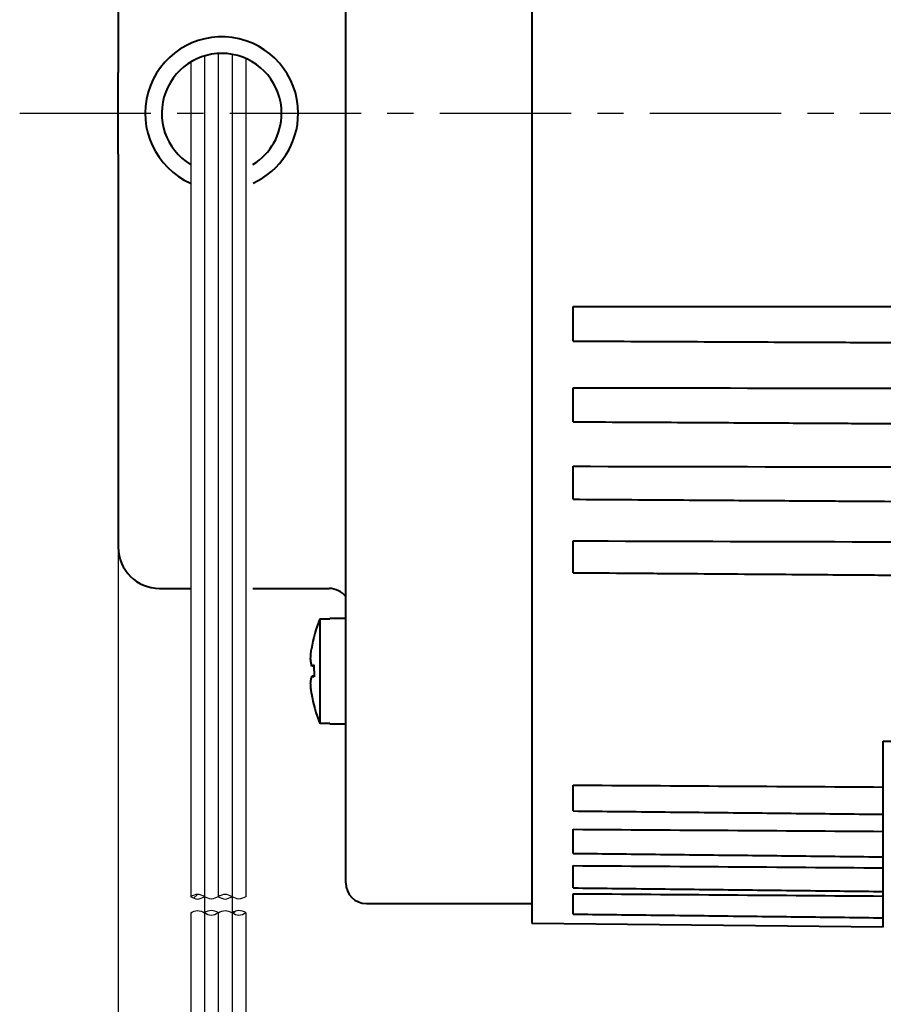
# Model space of a CAD drawing. Header units: inches. Extents: x -753 to 5070, y -3075 to 1581.
# Tile 59 of 178: x 1869 to 1911, y 1086 to 1133. Entities that reach past the tile are written whole.
import ezdxf

# ---------------------------------------------------------------- set-up
doc = ezdxf.new("R2010")
doc.units = ezdxf.units.IN
doc.header["$LTSCALE"] = 10
doc.header["$MEASUREMENT"] = 0
doc.linetypes.add('CENTER', pattern=[10.16, 6.35, -1.27, 1.27, -1.27])
for name, color, linetype in [('1轮廓实线层', 7, 'Continuous'), ('3中心线层', 1, 'CENTER'), ('5剖面线层', 2, 'Continuous'), ('7标注层', 4, 'Continuous')]:
    doc.layers.add(name, color=color, linetype=linetype)
doc.layers.add('图层2', color=4, linetype='Continuous', lineweight=40)
doc.styles.add('TH_GBDIM', font='romans.shx', dxfattribs={"width": 0.8, "bigfont": 'gbcbig.shx'})
doc.dimstyles.new('TH_GBDIM', dxfattribs={"dimtxt": 3.5, "dimasz": 2.5, "dimexe": 2, "dimexo": 0, "dimgap": 1, "dimtad": 1, "dimdec": 4, "dimdsep": 46, "dimtxsty": 'TH_GBDIM', "dimcen": 0.09, "dimclrd": 4, "dimclre": 4, "dimclrt": 3, "dimadec": 0, "dimazin": 0, "dimtfac": 1, "dimtdec": 4, "dimtmove": 0, "dimatfit": 3, "dimfxl": 1, "dimtzin": 0, "dimarcsym": 0})

# ---------------------------------------------------------------- blocks, each defined once
blk = doc.blocks.new('*D183')
at = {"layer": '7标注层', "color": 4, "lineweight": -2, "transparency": 16777216}
for p, q in [((1873.797, 1128.691), (1873.797, 1037.496)), ((2090.797, 1128.691), (2090.797, 1037.496)), ((1877.297, 1039.496), (2087.297, 1039.496))]:
    blk.add_line(p, q, dxfattribs=at)
at = {"layer": '7标注层', "color": 4, "transparency": 16777216}
for points in [[(1877.297, 1040.08), (1877.297, 1038.913), (1873.797, 1039.496)], [(2087.297, 1040.08), (2087.297, 1038.913), (2090.797, 1039.496)]]:
    blk.add_solid(points, dxfattribs=at)
at = {"layer": 'Defpoints', "color": 0, "transparency": 16777216}
for p in [(1873.797, 1128.691), (2090.797, 1128.691), (2090.797, 1039.496)]:
    blk.add_point(p, dxfattribs=at)
at = {"layer": '7标注层', "color": 3, "transparency": 16777216, "insert": (1981.062, 1043.246), "char_height": 5.5, "attachment_point": 5, "style": 'TH_GBDIM'}
blk.add_mtext('217', dxfattribs=at)
blk = doc.blocks.new('*D219')
at = {"layer": '7标注层', "color": 4, "lineweight": -2, "transparency": 16777216}
for p, q in [((1970.797, 1168.691), (1970.797, 1054.237)), ((1873.797, 1149.691), (1873.797, 1054.237)), ((1877.297, 1056.237), (1967.297, 1056.237))]:
    blk.add_line(p, q, dxfattribs=at)
at = {"layer": '7标注层', "color": 4, "transparency": 16777216}
for points in [[(1877.297, 1056.821), (1877.297, 1055.654), (1873.797, 1056.237)], [(1967.297, 1056.821), (1967.297, 1055.654), (1970.797, 1056.237)]]:
    blk.add_solid(points, dxfattribs=at)
at = {"layer": 'Defpoints', "color": 0, "transparency": 16777216}
for p in [(1970.797, 1168.691), (1873.797, 1149.691), (1970.797, 1056.237)]:
    blk.add_point(p, dxfattribs=at)
at = {"layer": '7标注层', "color": 3, "transparency": 16777216, "insert": (1922.297, 1059.987), "char_height": 5.5, "attachment_point": 5, "style": 'TH_GBDIM'}
blk.add_mtext('97', dxfattribs=at)

msp = doc.modelspace()

# ---------------------------------------------------------------- hatches: boundary and pattern name
at = {"layer": '5剖面线层'}
h = msp.add_hatch(dxfattribs=at)
h.set_pattern_fill('ANSI31', color=256, scale=0.444444, angle=90, style=0)
h.set_pattern_definition([(45, (1774.7263, 980.0071), (0.997805, -0.997805), [])])
edge = h.paths.add_edge_path()
edge.add_spline(control_points=[(1877.964, 1090.772), (1877.852, 1090.828), (1877.63, 1090.939), (1877.408, 1090.828), (1877.297, 1090.772)], knot_values=[0, 0, 0, 0, 0.351364, 0.702728, 0.702728, 0.702728, 0.702728], degree=3, periodic=0)
edge.add_spline(control_points=[(1877.297, 1090.772), (1877.408, 1090.717), (1877.63, 1090.606), (1877.852, 1090.717), (1877.964, 1090.772)], knot_values=[0, 0, 0, 0, 0.351364, 0.702728, 0.702728, 0.702728, 0.702728], degree=3, periodic=0)
h = msp.add_hatch(dxfattribs=at)
h.set_pattern_fill('ANSI31', color=256, scale=0.444444, angle=90, style=0)
h.set_pattern_definition([(45, (1773.393, 980.0071), (0.997805, -0.997805), [])])
edge = h.paths.add_edge_path()
edge.add_spline(control_points=[(1879.297, 1089.994), (1879.408, 1089.939), (1879.63, 1089.828), (1879.852, 1089.939), (1879.964, 1089.994)], knot_values=[0, 0, 0, 0, 0.351364, 0.702728, 0.702728, 0.702728, 0.702728], degree=3, periodic=0)
edge.add_spline(control_points=[(1879.964, 1089.994), (1879.852, 1090.05), (1879.63, 1090.161), (1879.408, 1090.05), (1879.297, 1089.994)], knot_values=[0, 0, 0, 0, 0.351364, 0.702728, 0.702728, 0.702728, 0.702728], degree=3, periodic=0)

# ---------------------------------------------------------------- linework, layer by layer
at = {"layer": '1轮廓实线层'}
for p, q in [((1878.63, 1131.586), (1878.63, 1090.772)), ((1877.297, 1131.114), (1877.297, 1090.772)), ((1879.964, 1131.346), (1879.964, 1090.772)), ((1877.297, 1089.994), (1877.297, 1077.924)), ((1878.63, 1089.994), (1878.63, 1077.924)), ((1879.964, 1089.994), (1879.964, 1077.924))]:
    msp.add_line(p, q, dxfattribs=at)
for points in [[(1877.964, 1090.772), (1877.63, 1090.883), (1877.297, 1090.772)], [(1879.297, 1090.772), (1878.964, 1090.883), (1878.63, 1090.772)], [(1877.297, 1090.772), (1877.63, 1090.661), (1877.964, 1090.772)], [(1878.63, 1090.772), (1878.297, 1090.661), (1877.964, 1090.772)], [(1878.63, 1090.772), (1878.964, 1090.661), (1879.297, 1090.772)], [(1879.964, 1090.772), (1879.63, 1090.661), (1879.297, 1090.772)], [(1877.297, 1089.994), (1877.63, 1090.106), (1877.964, 1089.994)], [(1878.63, 1089.994), (1878.297, 1090.106), (1877.964, 1089.994)], [(1877.964, 1089.994), (1878.297, 1089.883), (1878.63, 1089.994)], [(1878.63, 1089.994), (1878.964, 1090.106), (1879.297, 1089.994)], [(1879.964, 1089.994), (1879.63, 1090.106), (1879.297, 1089.994)], [(1879.297, 1089.994), (1879.63, 1089.883), (1879.964, 1089.994)]]:
    msp.add_spline(points, degree=3, dxfattribs=at)
at = {"layer": '3中心线层'}
for p, q in [((1877.964, 1131.469), (1877.964, 1090.772)), ((1879.297, 1131.548), (1879.297, 1090.772)), ((1877.964, 1090.772), (1877.964, 1077.924)), ((1879.297, 1090.772), (1879.297, 1077.924))]:
    msp.add_line(p, q, dxfattribs=at)
at = {"layer": '3中心线层', "ltscale": 0.1}
msp.add_line((1869.028, 1128.691), (1927.856, 1128.691), dxfattribs=at)
at = {"layer": '图层2', "color": 0}
for p, q in [((1893.797, 1167.891), (1893.797, 1089.491)), ((1884.797, 1091.441), (1884.797, 1165.941)), ((1873.797, 1149.691), (1873.797, 1130.668)), ((1873.797, 1126.714), (1873.797, 1107.691)), ((1875.797, 1105.691), (1877.297, 1105.691)), ((1875.797, 1105.691), (1877.297, 1105.691)), ((1880.297, 1105.691), (1883.997, 1105.691)), ((1883.547, 1104.221), (1884.022, 1104.221)), ((1883.547, 1104.221), (1883.547, 1099.161)), ((1884.797, 1104.241), (1884.022, 1104.241)), ((1884.022, 1104.241), (1884.022, 1104.221)), ((1884.022, 1099.161), (1883.547, 1099.161)), ((1884.022, 1099.141), (1884.022, 1099.161)), ((1884.022, 1099.141), (1884.797, 1099.141)), ((1910.797, 1091.171), (1910.797, 1098.297)), ((1910.797, 1098.297), (1955.53, 1098.297)), ((1885.797, 1090.441), (1893.797, 1090.441)), ((1893.797, 1089.491), (1910.797, 1089.314))]:
    msp.add_line(p, q, dxfattribs=at)
for centre, radius, start, end in [((1878.797, 1128.691), 3.7, 0, 246.0712), ((1878.797, 1128.691), 2.9, 0, 238.6575), ((1878.797, 1128.691), 2.9, 301.1963, 0), ((1878.797, 1128.691), 3.7, 294.2606, 0), ((1875.797, 1107.691), 2, 180, 270), ((1883.997, 1104.691), 1, 36.8705, 90), ((1889.797, 1101.691), 6.742, 157.9613, 170.7918), ((1889.797, 1101.691), 6.742, 189.1811, 202.0387), ((1885.797, 1091.441), 1, 180, 270)]:
    msp.add_arc(centre, radius, start, end, dxfattribs=at)
msp.add_ellipse((1887.958, 1101.691), major_axis=(0, -6.112), ratio=0.766866, start_param=4.71119, end_param=4.758433, dxfattribs=at)
for points, degree, knots in [([(1873.797, 1126.714), (1873.797, 1126.878), (1873.797, 1127.042), (1873.797, 1127.369), (1873.797, 1127.533), (1873.797, 1127.86), (1873.797, 1128.024), (1873.797, 1128.27), (1873.797, 1128.353), (1873.797, 1128.517), (1873.797, 1128.6), (1873.797, 1128.766), (1873.797, 1128.849), (1873.797, 1129.015), (1873.797, 1129.098), (1873.797, 1129.347), (1873.797, 1129.513), (1873.797, 1129.843), (1873.797, 1130.007), (1873.797, 1130.337), (1873.797, 1130.502), (1873.797, 1130.668)], 3, [0, 0, 0, 0, 0.125, 0.125, 0.25, 0.25, 0.375, 0.375, 0.4375, 0.4375, 0.5, 0.5, 0.5625, 0.5625, 0.625, 0.625, 0.75, 0.75, 0.875, 0.875, 1, 1, 1, 1]), ([(1895.797, 1117.666), (1895.797, 1117.666), (1895.797, 1117.667), (1895.797, 1117.67), (1895.797, 1117.671), (1895.797, 1117.677), (1895.797, 1117.686), (1895.797, 1117.701), (1895.797, 1117.713), (1895.797, 1117.717), (1895.797, 1117.727), (1895.797, 1117.732), (1895.797, 1117.758), (1895.797, 1117.783), (1895.797, 1117.827), (1895.797, 1117.842), (1895.797, 1117.867), (1895.797, 1117.876), (1895.797, 1117.893), (1895.797, 1117.902), (1895.797, 1117.948), (1895.797, 1117.988), (1895.797, 1118.051), (1895.797, 1118.073), (1895.797, 1118.107), (1895.797, 1118.119), (1895.797, 1118.142), (1895.797, 1118.154), (1895.797, 1118.213), (1895.797, 1118.262), (1895.797, 1118.338), (1895.797, 1118.364), (1895.797, 1118.403), (1895.797, 1118.416), (1895.797, 1118.442), (1895.797, 1118.455), (1895.797, 1118.521), (1895.797, 1118.573), (1895.797, 1118.638), (1895.797, 1118.651), (1895.797, 1118.677), (1895.797, 1118.69), (1895.797, 1118.729), (1895.797, 1118.755), (1895.797, 1118.83), (1895.797, 1118.879), (1895.797, 1118.938), (1895.797, 1118.95), (1895.797, 1118.973), (1895.797, 1118.985), (1895.797, 1119.018), (1895.797, 1119.04), (1895.797, 1119.103), (1895.797, 1119.142), (1895.797, 1119.196), (1895.797, 1119.214), (1895.797, 1119.246), (1895.797, 1119.261), (1895.797, 1119.304), (1895.797, 1119.328), (1895.797, 1119.348)], 3, [0, 0, 0, 0, 0.015978, 0.015978, 0.032656, 0.032656, 0.066013, 0.09937, 0.09937, 0.116048, 0.116048, 0.132726, 0.132726, 0.19944, 0.19944, 0.232796, 0.232796, 0.249475, 0.249475, 0.266153, 0.266153, 0.332866, 0.332866, 0.366223, 0.366223, 0.382901, 0.382901, 0.39958, 0.39958, 0.466293, 0.466293, 0.49965, 0.49965, 0.516328, 0.516328, 0.533006, 0.533006, 0.59972, 0.59972, 0.616398, 0.616398, 0.633076, 0.633076, 0.666433, 0.666433, 0.733147, 0.733147, 0.749825, 0.749825, 0.766503, 0.766503, 0.79986, 0.79986, 0.866573, 0.866573, 0.89993, 0.89993, 0.933287, 0.933287, 1, 1, 1, 1]), ([(1895.797, 1117.666), (1896.728, 1117.661), (1898.624, 1117.653), (1901.385, 1117.64), (1903.98, 1117.629), (1906.271, 1117.618), (1908.251, 1117.609), (1909.939, 1117.602), (1911.429, 1117.595), (1912.831, 1117.589), (1914.868, 1117.579), (1917.524, 1117.567), (1920.708, 1117.553), (1923.233, 1117.542), (1925.098, 1117.533), (1926.417, 1117.527), (1927.84, 1117.521), (1929.498, 1117.513), (1931.478, 1117.504), (1933.783, 1117.494), (1936.413, 1117.482), (1939.367, 1117.469), (1942.645, 1117.454), (1946.158, 1117.438), (1948.578, 1117.427), (1949.797, 1117.422)], 3, [0, 0, 0, 0, 0.051697, 0.105355, 0.153402, 0.195839, 0.232664, 0.26337, 0.28963, 0.315451, 0.341272, 0.402751, 0.463022, 0.518161, 0.543046, 0.566643, 0.591418, 0.622086, 0.658763, 0.701449, 0.750144, 0.804848, 0.865562, 0.932284, 1, 1, 1, 1]), ([(1895.797, 1113.76), (1895.797, 1113.76), (1895.797, 1113.76), (1895.797, 1113.762), (1895.797, 1113.766), (1895.797, 1113.775), (1895.797, 1113.783), (1895.797, 1113.786), (1895.797, 1113.793), (1895.797, 1113.797), (1895.797, 1113.816), (1895.797, 1113.837), (1895.797, 1113.873), (1895.797, 1113.886), (1895.797, 1113.908), (1895.797, 1113.915), (1895.797, 1113.931), (1895.797, 1113.939), (1895.797, 1113.979), (1895.797, 1114.015), (1895.797, 1114.074), (1895.797, 1114.094), (1895.797, 1114.126), (1895.797, 1114.137), (1895.797, 1114.159), (1895.797, 1114.17), (1895.797, 1114.226), (1895.797, 1114.273), (1895.797, 1114.346), (1895.797, 1114.371), (1895.797, 1114.409), (1895.797, 1114.422), (1895.797, 1114.448), (1895.797, 1114.46), (1895.797, 1114.525), (1895.797, 1114.577), (1895.797, 1114.642), (1895.797, 1114.655), (1895.797, 1114.682), (1895.797, 1114.695), (1895.797, 1114.735), (1895.797, 1114.761), (1895.797, 1114.838), (1895.797, 1114.888), (1895.797, 1114.95), (1895.797, 1114.962), (1895.797, 1114.987), (1895.797, 1114.999), (1895.797, 1115.035), (1895.797, 1115.058), (1895.797, 1115.125), (1895.797, 1115.168), (1895.797, 1115.228), (1895.797, 1115.247), (1895.797, 1115.283), (1895.797, 1115.301), (1895.797, 1115.35), (1895.797, 1115.379), (1895.797, 1115.404)], 3, [0, 0, 0, 0, 0.010897, 0.010897, 0.045004, 0.079111, 0.079111, 0.096165, 0.096165, 0.113218, 0.113218, 0.181432, 0.181432, 0.215539, 0.215539, 0.232593, 0.232593, 0.249646, 0.249646, 0.31786, 0.31786, 0.351967, 0.351967, 0.369021, 0.369021, 0.386074, 0.386074, 0.454288, 0.454288, 0.488395, 0.488395, 0.505449, 0.505449, 0.522502, 0.522502, 0.590716, 0.590716, 0.60777, 0.60777, 0.624823, 0.624823, 0.65893, 0.65893, 0.727144, 0.727144, 0.744198, 0.744198, 0.761251, 0.761251, 0.795358, 0.795358, 0.863572, 0.863572, 0.897679, 0.897679, 0.931786, 0.931786, 1, 1, 1, 1]), ([(1895.797, 1113.76), (1896.635, 1113.756), (1898.318, 1113.746), (1900.746, 1113.733), (1902.981, 1113.72), (1904.914, 1113.71), (1906.55, 1113.7), (1907.964, 1113.693), (1909.255, 1113.685), (1910.983, 1113.676), (1913.155, 1113.664), (1915.699, 1113.65), (1917.716, 1113.638), (1919.206, 1113.63), (1920.26, 1113.624), (1921.396, 1113.618), (1922.721, 1113.611), (1924.303, 1113.602), (1926.144, 1113.592), (1928.385, 1113.579), (1931.055, 1113.564), (1934.186, 1113.547), (1937.67, 1113.528), (1941.507, 1113.506), (1945.588, 1113.484), (1948.391, 1113.468), (1949.797, 1113.46)], 3, [0, 0, 0, 0, 0.046538, 0.093508, 0.134894, 0.170698, 0.200917, 0.225782, 0.249222, 0.272662, 0.321775, 0.369923, 0.41397, 0.43385, 0.452701, 0.472492, 0.496991, 0.526291, 0.560391, 0.599292, 0.650743, 0.708727, 0.773245, 0.844297, 0.921883, 1, 1, 1, 1]), ([(1895.797, 1110.01), (1895.797, 1110.01), (1895.797, 1110.01), (1895.797, 1110.012), (1895.797, 1110.017), (1895.797, 1110.018), (1895.797, 1110.022), (1895.797, 1110.025), (1895.797, 1110.038), (1895.797, 1110.053), (1895.797, 1110.082), (1895.797, 1110.093), (1895.797, 1110.111), (1895.797, 1110.117), (1895.797, 1110.13), (1895.797, 1110.137), (1895.797, 1110.172), (1895.797, 1110.203), (1895.797, 1110.256), (1895.797, 1110.275), (1895.797, 1110.304), (1895.797, 1110.314), (1895.797, 1110.334), (1895.797, 1110.344), (1895.797, 1110.397), (1895.797, 1110.441), (1895.797, 1110.511), (1895.797, 1110.535), (1895.797, 1110.571), (1895.797, 1110.584), (1895.797, 1110.609), (1895.797, 1110.621), (1895.797, 1110.684), (1895.797, 1110.735), (1895.797, 1110.8), (1895.797, 1110.813), (1895.797, 1110.84), (1895.797, 1110.853), (1895.797, 1110.893), (1895.797, 1110.919), (1895.797, 1110.997), (1895.797, 1111.049), (1895.797, 1111.113), (1895.797, 1111.125), (1895.797, 1111.151), (1895.797, 1111.163), (1895.797, 1111.201), (1895.797, 1111.225), (1895.797, 1111.296), (1895.797, 1111.342), (1895.797, 1111.407), (1895.797, 1111.428), (1895.797, 1111.468), (1895.797, 1111.487), (1895.797, 1111.542), (1895.797, 1111.576), (1895.797, 1111.606)], 3, [0, 0, 0, 0, 0.015886, 0.051033, 0.051033, 0.068607, 0.068607, 0.08618, 0.08618, 0.156474, 0.156474, 0.191621, 0.191621, 0.209194, 0.209194, 0.226768, 0.226768, 0.297062, 0.297062, 0.332209, 0.332209, 0.349782, 0.349782, 0.367356, 0.367356, 0.437649, 0.437649, 0.472796, 0.472796, 0.49037, 0.49037, 0.507943, 0.507943, 0.578237, 0.578237, 0.59581, 0.59581, 0.613384, 0.613384, 0.648531, 0.648531, 0.718825, 0.718825, 0.736398, 0.736398, 0.753972, 0.753972, 0.789119, 0.789119, 0.859412, 0.859412, 0.894559, 0.894559, 0.929706, 0.929706, 1, 1, 1, 1]), ([(1895.797, 1110.01), (1896.635, 1110.004), (1898.318, 1109.993), (1900.746, 1109.978), (1902.981, 1109.963), (1904.914, 1109.95), (1906.55, 1109.94), (1907.964, 1109.93), (1909.255, 1109.922), (1910.983, 1109.91), (1913.156, 1109.896), (1915.699, 1109.88), (1917.716, 1109.866), (1919.206, 1109.857), (1920.26, 1109.85), (1921.396, 1109.842), (1922.721, 1109.834), (1924.303, 1109.823), (1926.145, 1109.811), (1928.385, 1109.797), (1931.055, 1109.779), (1934.186, 1109.759), (1937.67, 1109.736), (1941.507, 1109.711), (1945.588, 1109.684), (1948.391, 1109.665), (1949.797, 1109.656)], 3, [0, 0, 0, 0, 0.046541, 0.09351, 0.134897, 0.1707, 0.200919, 0.225784, 0.249224, 0.272664, 0.321776, 0.369924, 0.413972, 0.433852, 0.452702, 0.472493, 0.496993, 0.526292, 0.560392, 0.599292, 0.650743, 0.708728, 0.773246, 0.844297, 0.921883, 1, 1, 1, 1]), ([(1895.797, 1106.454), (1895.797, 1106.454), (1895.797, 1106.454), (1895.797, 1106.455), (1895.797, 1106.455), (1895.797, 1106.456), (1895.797, 1106.457), (1895.797, 1106.464), (1895.797, 1106.473), (1895.797, 1106.495), (1895.797, 1106.503), (1895.797, 1106.517), (1895.797, 1106.522), (1895.797, 1106.532), (1895.797, 1106.538), (1895.797, 1106.567), (1895.797, 1106.594), (1895.797, 1106.641), (1895.797, 1106.657), (1895.797, 1106.683), (1895.797, 1106.692), (1895.797, 1106.711), (1895.797, 1106.72), (1895.797, 1106.768), (1895.797, 1106.809), (1895.797, 1106.875), (1895.797, 1106.897), (1895.797, 1106.932), (1895.797, 1106.944), (1895.797, 1106.968), (1895.797, 1106.98), (1895.797, 1107.041), (1895.797, 1107.09), (1895.797, 1107.154), (1895.797, 1107.167), (1895.797, 1107.193), (1895.797, 1107.206), (1895.797, 1107.246), (1895.797, 1107.272), (1895.797, 1107.351), (1895.797, 1107.403), (1895.797, 1107.468), (1895.797, 1107.481), (1895.797, 1107.507), (1895.797, 1107.52), (1895.797, 1107.558), (1895.797, 1107.583), (1895.797, 1107.658), (1895.797, 1107.706), (1895.797, 1107.775), (1895.797, 1107.798), (1895.797, 1107.841), (1895.797, 1107.862), (1895.797, 1107.923), (1895.797, 1107.96), (1895.797, 1107.995)], 3, [0, 0, 0, 0, 0.002917, 0.002917, 0.021382, 0.021382, 0.039846, 0.039846, 0.113704, 0.113704, 0.150633, 0.150633, 0.169098, 0.169098, 0.187562, 0.187562, 0.26142, 0.26142, 0.298349, 0.298349, 0.316814, 0.316814, 0.335278, 0.335278, 0.409136, 0.409136, 0.446065, 0.446065, 0.46453, 0.46453, 0.482994, 0.482994, 0.556852, 0.556852, 0.575317, 0.575317, 0.593781, 0.593781, 0.63071, 0.63071, 0.704568, 0.704568, 0.723033, 0.723033, 0.741497, 0.741497, 0.778426, 0.778426, 0.852284, 0.852284, 0.889213, 0.889213, 0.926142, 0.926142, 1, 1, 1, 1]), ([(1895.797, 1106.454), (1896.728, 1106.448), (1898.624, 1106.433), (1901.386, 1106.413), (1903.98, 1106.393), (1906.272, 1106.376), (1908.251, 1106.361), (1909.939, 1106.349), (1911.429, 1106.337), (1912.832, 1106.327), (1914.868, 1106.312), (1917.524, 1106.292), (1920.708, 1106.268), (1923.233, 1106.249), (1925.098, 1106.235), (1926.417, 1106.225), (1927.84, 1106.214), (1929.498, 1106.202), (1931.478, 1106.187), (1933.783, 1106.17), (1936.413, 1106.15), (1939.367, 1106.128), (1942.645, 1106.104), (1946.248, 1106.077), (1950.176, 1106.047), (1953.306, 1106.024), (1955.127, 1106.01), (1955.53, 1106.007)], 3, [0, 0, 0, 0, 0.0457708, 0.093272, 0.135806, 0.1733729, 0.2059727, 0.2331554, 0.2564019, 0.27926, 0.3021181, 0.3565422, 0.4098973, 0.4587089, 0.4807388, 0.5016278, 0.5235595, 0.5507086, 0.5831771, 0.6209651, 0.6640725, 0.7124994, 0.7662457, 0.8253114, 0.8896966, 0.9594013, 0.9792504, 0.9792504, 0.9792504, 0.9792504]), ([(1883.159, 1101.938), (1883.143, 1101.998), (1883.13, 1102.056), (1883.11, 1102.172), (1883.103, 1102.228), (1883.098, 1102.284)], 3, [0, 0, 0, 0, 0.5, 0.5, 1, 1, 1, 1]), ([(1883.098, 1101.103), (1883.103, 1101.159), (1883.11, 1101.216), (1883.131, 1101.331), (1883.145, 1101.389), (1883.162, 1101.447)], 3, [0, 0, 0, 0, 0.5, 0.5, 1, 1, 1, 1]), ([(1883.141, 1100.615), (1883.13, 1100.695), (1883.121, 1100.776), (1883.107, 1100.939), (1883.102, 1101.021), (1883.098, 1101.103)], 3, [0, 0, 0, 0, 0.5, 0.5, 1, 1, 1, 1]), ([(1895.797, 1094.922), (1895.797, 1094.922), (1895.797, 1094.923), (1895.797, 1094.923), (1895.797, 1094.924), (1895.797, 1094.926), (1895.797, 1094.928), (1895.797, 1094.933), (1895.797, 1094.937), (1895.797, 1094.954), (1895.797, 1094.97), (1895.797, 1095), (1895.797, 1095.011), (1895.797, 1095.036), (1895.797, 1095.049), (1895.797, 1095.092), (1895.797, 1095.124), (1895.797, 1095.169), (1895.797, 1095.179), (1895.797, 1095.198), (1895.797, 1095.227), (1895.797, 1095.257), (1895.797, 1095.299), (1895.797, 1095.321), (1895.797, 1095.366), (1895.797, 1095.389), (1895.797, 1095.46), (1895.797, 1095.509), (1895.797, 1095.584), (1895.797, 1095.61), (1895.797, 1095.648), (1895.797, 1095.661), (1895.797, 1095.688), (1895.797, 1095.701), (1895.797, 1095.766), (1895.797, 1095.819), (1895.797, 1095.897), (1895.797, 1095.923), (1895.797, 1095.975), (1895.797, 1096.001), (1895.797, 1096.077), (1895.797, 1096.126), (1895.797, 1096.174)], 3, [0, 0, 0, 0, 0.017484, 0.017484, 0.039814, 0.039814, 0.062144, 0.062144, 0.106804, 0.106804, 0.196123, 0.196123, 0.240783, 0.240783, 0.285443, 0.285443, 0.374763, 0.374763, 0.397093, 0.397093, 0.419423, 0.464082, 0.464082, 0.508742, 0.508742, 0.553402, 0.553402, 0.642722, 0.642722, 0.687381, 0.687381, 0.709711, 0.709711, 0.732041, 0.732041, 0.821361, 0.821361, 0.866021, 0.866021, 0.91068, 0.91068, 1, 1, 1, 1]), ([(1895.797, 1092.87), (1895.797, 1092.87), (1895.797, 1092.87), (1895.797, 1092.87), (1895.797, 1092.872), (1895.797, 1092.881), (1895.797, 1092.891), (1895.797, 1092.914), (1895.797, 1092.923), (1895.797, 1092.942), (1895.797, 1092.953), (1895.797, 1092.989), (1895.797, 1093.016), (1895.797, 1093.056), (1895.797, 1093.065), (1895.797, 1093.082), (1895.797, 1093.108), (1895.797, 1093.135), (1895.797, 1093.174), (1895.797, 1093.194), (1895.797, 1093.236), (1895.797, 1093.257), (1895.797, 1093.325), (1895.797, 1093.371), (1895.797, 1093.444), (1895.797, 1093.469), (1895.797, 1093.506), (1895.797, 1093.519), (1895.797, 1093.545), (1895.797, 1093.558), (1895.797, 1093.622), (1895.797, 1093.674), (1895.797, 1093.753), (1895.797, 1093.779), (1895.797, 1093.831), (1895.797, 1093.858), (1895.797, 1093.936), (1895.797, 1093.987), (1895.797, 1094.036)], 3, [0, 0, 0, 0, 0.011648, 0.011648, 0.058713, 0.058713, 0.152842, 0.152842, 0.199906, 0.199906, 0.24697, 0.24697, 0.341099, 0.341099, 0.364631, 0.364631, 0.388163, 0.435228, 0.435228, 0.482292, 0.482292, 0.529356, 0.529356, 0.623485, 0.623485, 0.670549, 0.670549, 0.694082, 0.694082, 0.717614, 0.717614, 0.811743, 0.811743, 0.858807, 0.858807, 0.905871, 0.905871, 1, 1, 1, 1]), ([(1895.797, 1091.2), (1895.797, 1091.2), (1895.797, 1091.2), (1895.797, 1091.2), (1895.797, 1091.205), (1895.797, 1091.22), (1895.797, 1091.226), (1895.797, 1091.24), (1895.797, 1091.249), (1895.797, 1091.277), (1895.797, 1091.3), (1895.797, 1091.334), (1895.797, 1091.341), (1895.797, 1091.356), (1895.797, 1091.378), (1895.797, 1091.403), (1895.797, 1091.438), (1895.797, 1091.456), (1895.797, 1091.494), (1895.797, 1091.514), (1895.797, 1091.577), (1895.797, 1091.621), (1895.797, 1091.69), (1895.797, 1091.714), (1895.797, 1091.75), (1895.797, 1091.762), (1895.797, 1091.787), (1895.797, 1091.8), (1895.797, 1091.862), (1895.797, 1091.913), (1895.797, 1091.991), (1895.797, 1092.017), (1895.797, 1092.07), (1895.797, 1092.097), (1895.797, 1092.175), (1895.797, 1092.227), (1895.797, 1092.279)], 3, [0, 0, 0, 0, 0.003584, 0.003584, 0.103226, 0.103226, 0.153047, 0.153047, 0.202868, 0.202868, 0.302509, 0.302509, 0.32742, 0.32742, 0.35233, 0.402151, 0.402151, 0.451971, 0.451971, 0.501792, 0.501792, 0.601434, 0.601434, 0.651255, 0.651255, 0.676165, 0.676165, 0.701075, 0.701075, 0.800717, 0.800717, 0.850538, 0.850538, 0.900358, 0.900358, 1, 1, 1, 1]), ([(1895.797, 1089.931), (1895.797, 1089.931), (1895.797, 1089.932), (1895.797, 1089.936), (1895.797, 1089.94), (1895.797, 1089.949), (1895.797, 1089.954), (1895.797, 1089.975), (1895.797, 1089.993), (1895.797, 1090.021), (1895.797, 1090.027), (1895.797, 1090.039), (1895.797, 1090.058), (1895.797, 1090.08), (1895.797, 1090.11), (1895.797, 1090.126), (1895.797, 1090.16), (1895.797, 1090.178), (1895.797, 1090.235), (1895.797, 1090.276), (1895.797, 1090.341), (1895.797, 1090.364), (1895.797, 1090.398), (1895.797, 1090.41), (1895.797, 1090.434), (1895.797, 1090.446), (1895.797, 1090.506), (1895.797, 1090.556), (1895.797, 1090.632), (1895.797, 1090.658), (1895.797, 1090.71), (1895.797, 1090.736), (1895.797, 1090.815), (1895.797, 1090.868), (1895.797, 1090.92)], 3, [0, 0, 0, 0, 0.047417, 0.047417, 0.100338, 0.100338, 0.15326, 0.15326, 0.259102, 0.259102, 0.285563, 0.285563, 0.312024, 0.364945, 0.364945, 0.417866, 0.417866, 0.470787, 0.470787, 0.57663, 0.57663, 0.629551, 0.629551, 0.656012, 0.656012, 0.682472, 0.682472, 0.788315, 0.788315, 0.841236, 0.841236, 0.894157, 0.894157, 1, 1, 1, 1]), ([(1910.797, 1089.314), (1910.797, 1089.368), (1910.797, 1089.562), (1910.797, 1089.848), (1910.797, 1090.181), (1910.797, 1090.523), (1910.797, 1090.836), (1910.797, 1091.089), (1910.797, 1091.171)], 2, [0, 0, 0, 0.124516, 0.27043, 0.416344, 0.562258, 0.708172, 0.854086, 1, 1, 1])]:
    msp.add_open_spline(points, degree=degree, knots=knots, dxfattribs=at)
for points, degree in [([(1895.797, 1119.348), (1918.464, 1119.344), (1941.13, 1119.336), (1963.797, 1119.326)], 3), ([(1895.797, 1115.404), (1913.797, 1115.385), (1931.797, 1115.363), (1949.797, 1115.339)], 3), ([(1895.797, 1111.606), (1913.797, 1111.57), (1931.797, 1111.532), (1949.797, 1111.492)], 3), ([(1895.797, 1107.995), (1913.797, 1107.943), (1931.797, 1107.889), (1949.797, 1107.834)], 3), ([(1883.098, 1102.284), (1883.105, 1102.448), (1883.12, 1102.61), (1883.141, 1102.77)], 3), ([(1883.273, 1101.979), (1883.229, 1101.967), (1883.191, 1101.954), (1883.159, 1101.938)], 3), ([(1883.272, 1101.93), (1883.159, 1101.938)], 1), ([(1883.272, 1101.924), (1883.164, 1101.935)], 1), ([(1883.271, 1101.698), (1883.27, 1101.792), (1883.271, 1101.885), (1883.273, 1101.979)], 3), ([(1883.275, 1101.458), (1883.162, 1101.447)], 1), ([(1883.162, 1101.447), (1883.193, 1101.433), (1883.231, 1101.42), (1883.276, 1101.41)], 3), ([(1895.797, 1096.174), (1900.797, 1096.144), (1905.797, 1096.114), (1910.797, 1096.083)], 3), ([(1895.797, 1094.922), (1910.797, 1094.764)], 1), ([(1895.797, 1094.036), (1900.797, 1094.003), (1905.797, 1093.97), (1910.797, 1093.937)], 3), ([(1895.797, 1092.87), (1910.797, 1092.703)], 1), ([(1895.797, 1092.279), (1900.797, 1092.243), (1905.797, 1092.207), (1910.797, 1092.171)], 3), ([(1895.797, 1091.2), (1910.797, 1091.027)], 1), ([(1895.797, 1090.92), (1900.797, 1090.882), (1905.797, 1090.843), (1910.797, 1090.805)], 3), ([(1895.797, 1089.931), (1910.797, 1089.753)], 1)]:
    msp.add_open_spline(points, degree=degree, dxfattribs=at)

# ---------------------------------------------------------------- dimensions: what is measured, and where the dimension line sits
at = {"layer": '7标注层'}
for base, p1, p2, picture, middle in [((1970.797, 1056.237), (1873.797, 1149.691), (1970.797, 1168.691), '*D219', (1922.297, 1056.237)), ((2090.797, 1039.496), (1873.797, 1128.691), (2090.797, 1128.691), '*D183', (1981.062, 1039.496))]:
    dim = msp.add_linear_dim(base=base, p1=p1, p2=p2, dimstyle='TH_GBDIM', override={"dimtxt": 5.5, "dimasz": 3.5, "dimdec": 1, "dimadec": 1}, dxfattribs=at)
    dim.commit()
    dim.dimension.update_dxf_attribs({"geometry": picture, "text_midpoint": middle, "dimtype": 160})

doc.saveas('drawing.dxf')
